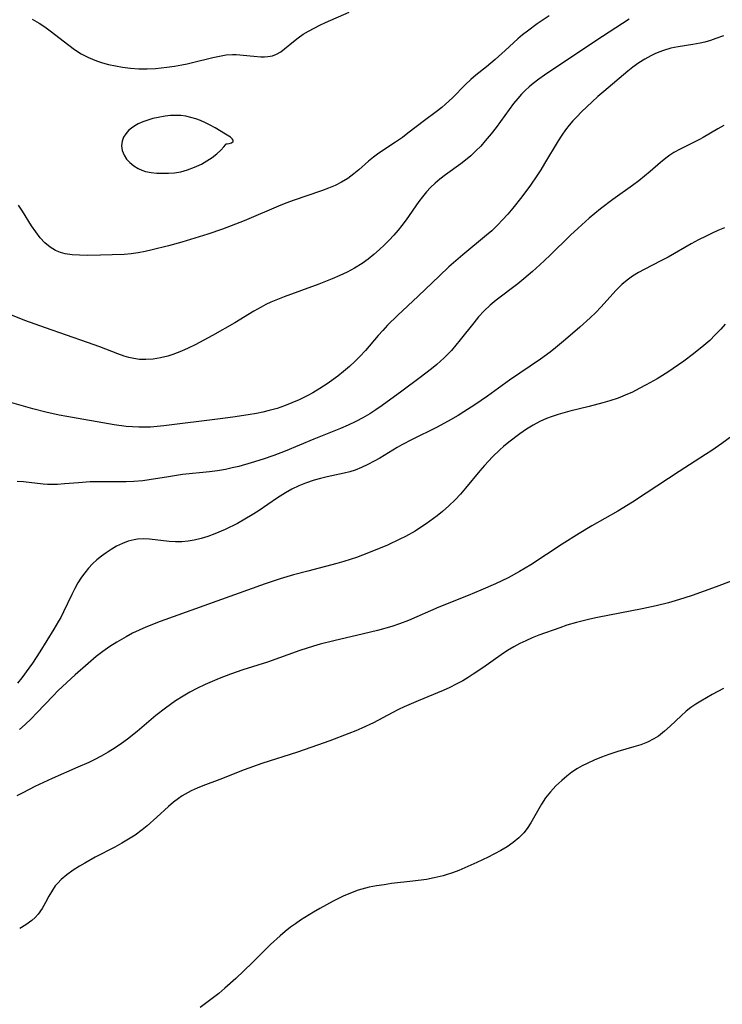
# Model space of a CAD drawing. Header units: inches. Extents: x 1073367 to 1082519, y 1569854 to 1574957.
# Tile 46 of 256: x 1074741 to 1074902, y 1572685 to 1572911. Entities that reach past the tile are written whole.
import ezdxf

# ---------------------------------------------------------------- set-up
doc = ezdxf.new("R2010")
doc.units = ezdxf.units.IN
doc.header["$MEASUREMENT"] = 0
doc.layers.add('CGG_CurvaNivelLidar_v1', color=7, linetype='Continuous', lineweight=30, true_color=0x008008)

msp = doc.modelspace()

# ---------------------------------------------------------------- linework, layer by layer
at = {"layer": 'CGG_CurvaNivelLidar_v1'}
for points in [[(1074862.6104, 1572911.8245, 65.5), (1074860.9735, 1572910.8032, 65.5), (1074859.847, 1572910.0388, 65.5), (1074857.6223, 1572908.381, 65.5), (1074856.5249, 1572907.4929, 65.5), (1074855.4545, 1572906.5769, 65.5), (1074852.5613, 1572903.935, 65.5), (1074850.2234, 1572901.8878, 65.5), (1074848.2085, 1572900.1884, 65.5), (1074845.7955, 1572898.2477, 65.5), (1074844.6298, 1572897.2446, 65.5), (1074843.4632, 1572896.1262, 65.5), (1074840.4192, 1572893.047, 65.5), (1074838.8246, 1572891.5889, 65.5), (1074837.9956, 1572890.8878, 65.5), (1074836.6824, 1572889.8518, 65.5), (1074833.9968, 1572887.8368, 65.5), (1074830.2453, 1572884.934, 65.5), (1074828.9787, 1572883.9985, 65.5), (1074827.3877, 1572882.904, 65.5), (1074823.5623, 1572880.3896, 65.5), (1074822.3556, 1572879.4982, 65.5), (1074821.2078, 1572878.5431, 65.5), (1074818.9901, 1572876.5632, 65.5), (1074817.8546, 1572875.6136, 65.5), (1074816.4327, 1572874.5807, 65.5), (1074815.0286, 1572873.7426, 65.5), (1074813.5464, 1572873.0049, 65.5), (1074812.0051, 1572872.3462, 65.5), (1074810.4204, 1572871.7502, 65.5), (1074803.9092, 1572869.5496, 65.5), (1074802.478, 1572869.0272, 65.5), (1074801.1105, 1572868.4789, 65.5), (1074792.6705, 1572864.9175, 65.5), (1074789.6798, 1572863.7001, 65.5), (1074787.7068, 1572862.9611, 65.5), (1074784.3771, 1572861.8254, 65.5), (1074778.4039, 1572859.9538, 65.5), (1074775.3452, 1572859.1132, 65.5), (1074771.568, 1572858.2041, 65.5), (1074769.9687, 1572857.8648, 65.5), (1074768.3662, 1572857.5728, 65.5), (1074766.7704, 1572857.346, 65.5), (1074765.1735, 1572857.1897, 65.5), (1074762.4633, 1572857.0638, 65.5), (1074759.782, 1572856.9893, 65.5), (1074756.6873, 1572856.9596, 65.5), (1074754.9592, 1572856.9974, 65.5), (1074753.2923, 1572857.1046, 65.5), (1074751.6927, 1572857.3389, 65.5), (1074750.5529, 1572857.6387, 65.5), (1074749.475, 1572858.0731, 65.5), (1074748.1926, 1572858.8551, 65.5), (1074747.0186, 1572859.8482, 65.5), (1074745.9395, 1572861.0066, 65.5), (1074744.9225, 1572862.3235, 65.5), (1074743.9712, 1572863.7343, 65.5), (1074741.857, 1572867.1173, 65.5), (1074740.9487, 1572868.4337, 65.5)], [(1074744.068, 1572911.1057, 65.5), (1074745.6899, 1572910.1882, 65.5), (1074746.971, 1572909.3495, 65.5), (1074748.2152, 1572908.4513, 65.5), (1074752.4655, 1572905.1258, 65.5), (1074753.7687, 1572904.1708, 65.5), (1074755.3581, 1572903.1685, 65.5), (1074757.0268, 1572902.3018, 65.5), (1074757.9181, 1572901.9119, 65.5), (1074758.8275, 1572901.5609, 65.5), (1074760.1789, 1572901.1146, 65.5), (1074761.5568, 1572900.734, 65.5), (1074763.1763, 1572900.365, 65.5), (1074764.8179, 1572900.0747, 65.5), (1074766.663, 1572899.8529, 65.5), (1074768.5231, 1572899.7371, 65.5), (1074770.4574, 1572899.7289, 65.5), (1074772.3936, 1572899.821, 65.5), (1074774.9731, 1572900.0773, 65.5), (1074776.6835, 1572900.3158, 65.5), (1074778.3784, 1572900.6076, 65.5), (1074779.6319, 1572900.8628, 65.5), (1074780.8715, 1572901.1444, 65.5), (1074785.5193, 1572902.3095, 65.5), (1074787.0037, 1572902.6425, 65.5), (1074788.5651, 1572902.905, 65.5), (1074789.9908, 1572902.9958, 65.5), (1074790.8339, 1572902.9738, 65.5), (1074794.9318, 1572902.597, 65.5), (1074796.5063, 1572902.4904, 65.5), (1074797.3246, 1572902.4782, 65.5), (1074798.1215, 1572902.5239, 65.5), (1074799.1556, 1572902.7127, 65.5), (1074800.1348, 1572903.0622, 65.5), (1074801.0778, 1572903.5954, 65.5), (1074801.9758, 1572904.2605, 65.5), (1074804.0047, 1572905.9909, 65.5), (1074805.1004, 1572906.8558, 65.5), (1074806.2425, 1572907.6229, 65.5), (1074807.461, 1572908.3401, 65.5), (1074810.0165, 1572909.6936, 65.5), (1074811.3326, 1572910.3341, 65.5), (1074816.7701, 1572912.711, 65.5)], [(1074880.9533, 1572911.1265, 66), (1074874.801, 1572907.1572, 66), (1074868.2864, 1572902.7527, 66), (1074861.5401, 1572898.2833, 66), (1074860.2361, 1572897.3546, 66), (1074858.9736, 1572896.3829, 66), (1074858.0593, 1572895.6117, 66), (1074857.1818, 1572894.8021, 66), (1074856.2868, 1572893.8902, 66), (1074855.4373, 1572892.935, 66), (1074854.4714, 1572891.7382, 66), (1074850.4423, 1572886.2821, 66), (1074849.3145, 1572884.8239, 66), (1074847.9761, 1572883.1951, 66), (1074846.9177, 1572882.0155, 66), (1074845.8136, 1572880.8862, 66), (1074844.6636, 1572879.8129, 66), (1074843.4655, 1572878.8034, 66), (1074842.3396, 1572877.9454, 66), (1074838.8232, 1572875.4045, 66), (1074837.5229, 1572874.3927, 66), (1074836.4567, 1572873.4836, 66), (1074835.4423, 1572872.5189, 66), (1074834.4884, 1572871.4903, 66), (1074833.5867, 1572870.4081, 66), (1074832.7252, 1572869.2848, 66), (1074829.8005, 1572865.1471, 66), (1074828.7988, 1572863.7864, 66), (1074827.973, 1572862.7394, 66), (1074826.9739, 1572861.569, 66), (1074825.929, 1572860.4383, 66), (1074824.8435, 1572859.346, 66), (1074823.7203, 1572858.293, 66), (1074822.4367, 1572857.1785, 66), (1074821.1089, 1572856.1213, 66), (1074819.7345, 1572855.1308, 66), (1074817.9785, 1572854.0286, 66), (1074816.3108, 1572853.1441, 66), (1074814.5915, 1572852.3438, 66), (1074812.8369, 1572851.6, 66), (1074809.7723, 1572850.3901, 66), (1074801.8921, 1572847.4984, 66), (1074800.3424, 1572846.8776, 66), (1074798.815, 1572846.2133, 66), (1074797.6798, 1572845.6746, 66), (1074796.5629, 1572845.102, 66), (1074794.9106, 1572844.1753, 66), (1074790.5628, 1572841.5044, 66), (1074785.4483, 1572838.6139, 66), (1074781.4527, 1572836.4636, 66), (1074779.8887, 1572835.6926, 66), (1074778.3074, 1572834.9892, 66), (1074776.351, 1572834.2551, 66), (1074775.2037, 1572833.8982, 66), (1074773.5161, 1572833.479, 66), (1074771.8258, 1572833.1943, 66), (1074770.1422, 1572833.067, 66), (1074768.7159, 1572833.1107, 66), (1074767.3696, 1572833.3074, 66), (1074766.2774, 1572833.5623, 66), (1074765.1875, 1572833.8822, 66), (1074763.7487, 1572834.3769, 66), (1074759.6029, 1572835.9722, 66), (1074756.8029, 1572837.0023, 66), (1074747.1636, 1572840.3315, 66), (1074742.4501, 1572842.0437, 66), (1074738.4171, 1572843.6379, 66)], [(1074902.5583, 1572907.2721, 66.5), (1074900.848, 1572906.6408, 66.5), (1074899.5581, 1572906.2232, 66.5), (1074898.2575, 1572905.8617, 66.5), (1074897.2226, 1572905.6212, 66.5), (1074895.5426, 1572905.3052, 66.5), (1074892.1856, 1572904.7555, 66.5), (1074890.5315, 1572904.4157, 66.5), (1074888.8281, 1572903.9356, 66.5), (1074887.7689, 1572903.5485, 66.5), (1074886.8447, 1572903.1547, 66.5), (1074885.9374, 1572902.7173, 66.5), (1074884.5167, 1572901.93, 66.5), (1074883.1378, 1572901.053, 66.5), (1074881.7987, 1572900.1004, 66.5), (1074880.607, 1572899.1735, 66.5), (1074875.1097, 1572894.5246, 66.5), (1074873.7602, 1572893.3487, 66.5), (1074872.4623, 1572892.1547, 66.5), (1074870.0476, 1572889.8602, 66.5), (1074868.9364, 1572888.751, 66.5), (1074868.0482, 1572887.7889, 66.5), (1074867.1976, 1572886.7898, 66.5), (1074866.3861, 1572885.7552, 66.5), (1074865.4954, 1572884.5125, 66.5), (1074864.6548, 1572883.2304, 66.5), (1074861.5608, 1572878.0096, 66.5), (1074860.6859, 1572876.5957, 66.5), (1074859.7858, 1572875.1964, 66.5), (1074858.3343, 1572873.0739, 66.5), (1074856.3406, 1572870.3762, 66.5), (1074854.2482, 1572867.7519, 66.5), (1074853.1144, 1572866.4226, 66.5), (1074851.946, 1572865.1259, 66.5), (1074850.7376, 1572863.8692, 66.5), (1074849.4412, 1572862.6228, 66.5), (1074848.2527, 1572861.5663, 66.5), (1074842.793, 1572857.0781, 66.5), (1074839.6475, 1572854.3355, 66.5), (1074837.4428, 1572852.285, 66.5), (1074832.5604, 1572847.5984, 66.5), (1074827.8328, 1572843.1693, 66.5), (1074825.5815, 1572840.9342, 66.5), (1074824.492, 1572839.7832, 66.5), (1074823.43, 1572838.6092, 66.5), (1074820.473, 1572835.1821, 66.5), (1074819.2334, 1572833.8257, 66.5), (1074818.0617, 1572832.6461, 66.5), (1074816.8019, 1572831.486, 66.5), (1074815.4943, 1572830.3762, 66.5), (1074814.1468, 1572829.3112, 66.5), (1074811.6969, 1572827.5434, 66.5), (1074810.0717, 1572826.4778, 66.5), (1074808.4086, 1572825.475, 66.5), (1074807.258, 1572824.8363, 66.5), (1074805.2968, 1572823.8562, 66.5), (1074803.6343, 1572823.1358, 66.5), (1074801.941, 1572822.4895, 66.5), (1074800.2233, 1572821.9097, 66.5), (1074798.4077, 1572821.3778, 66.5), (1074796.9554, 1572821.0226, 66.5), (1074795.4885, 1572820.7194, 66.5), (1074793.5886, 1572820.39, 66.5), (1074790.1098, 1572819.8751, 66.5), (1074787.1731, 1572819.4794, 66.5), (1074774.272, 1572817.87, 66.5), (1074771.2377, 1572817.6261, 66.5), (1074769.8762, 1572817.5752, 66.5), (1074768.5161, 1572817.5761, 66.5), (1074767.0851, 1572817.6427, 66.5), (1074765.6555, 1572817.7669, 66.5), (1074762.9262, 1572818.1205, 66.5), (1074752.0235, 1572820.0227, 66.5), (1074750.2653, 1572820.3491, 66.5), (1074747.1993, 1572821.0036, 66.5), (1074744.2683, 1572821.769, 66.5), (1074739.4212, 1572823.1795, 66.5)], [(1074902.6353, 1572886.7291, 67), (1074901.2401, 1572885.9395, 67), (1074897.8947, 1572883.9624, 67), (1074897.0911, 1572883.5274, 67), (1074892.6581, 1572881.314, 67), (1074891.2212, 1572880.5127, 67), (1074890.2522, 1572879.8979, 67), (1074889.3181, 1572879.2323, 67), (1074888.1068, 1572878.2522, 67), (1074885.7468, 1572876.1664, 67), (1074884.4682, 1572875.0843, 67), (1074883.1469, 1572874.0322, 67), (1074881.7007, 1572872.9485, 67), (1074877.1924, 1572869.7363, 67), (1074874.3871, 1572867.5977, 67), (1074871.7749, 1572865.4664, 67), (1074869.241, 1572863.2359, 67), (1074867.4928, 1572861.5788, 67), (1074862.7934, 1572856.971, 67), (1074860.4822, 1572854.7945, 67), (1074858.7891, 1572853.2678, 67), (1074856.8072, 1572851.5832, 67), (1074855.4106, 1572850.4598, 67), (1074850.4796, 1572846.6668, 67), (1074849.1227, 1572845.5373, 67), (1074847.7391, 1572844.2435, 67), (1074846.4346, 1572842.8604, 67), (1074845.3062, 1572841.5218, 67), (1074842.2149, 1572837.586, 67), (1074841.2196, 1572836.3783, 67), (1074840.1911, 1572835.1994, 67), (1074839.1181, 1572834.062, 67), (1074838.5047, 1572833.4579, 67), (1074836.8896, 1572831.9911, 67), (1074835.6603, 1572830.9616, 67), (1074833.0693, 1572828.9488, 67), (1074828.8294, 1572825.8721, 67), (1074824.3108, 1572822.5413, 67), (1074822.9079, 1572821.5793, 67), (1074821.4768, 1572820.6616, 67), (1074819.8983, 1572819.7354, 67), (1074818.2806, 1572818.8785, 67), (1074816.5272, 1572818.0478, 67), (1074814.7426, 1572817.2754, 67), (1074808.6644, 1572814.8413, 67), (1074802.0537, 1572812.1092, 67), (1074799.4895, 1572811.1168, 67), (1074797.0679, 1572810.2661, 67), (1074794.305, 1572809.4019, 67), (1074791.4617, 1572808.6171, 67), (1074789.9269, 1572808.244, 67), (1074788.383, 1572807.9222, 67), (1074786.5558, 1572807.623, 67), (1074784.7168, 1572807.3883, 67), (1074778.5641, 1572806.7183, 67), (1074775.3774, 1572806.2468, 67), (1074770.9358, 1572805.5049, 67), (1074769.4524, 1572805.3072, 67), (1074767.4353, 1572805.1343, 67), (1074765.6525, 1572805.0709, 67), (1074760.2793, 1572805.0833, 67), (1074757.3546, 1572805.0287, 67), (1074754.6983, 1572804.8528, 67), (1074751.4747, 1572804.5758, 67), (1074749.8806, 1572804.4815, 67), (1074748.7253, 1572804.4564, 67), (1074747.6195, 1572804.484, 67), (1074746.6075, 1572804.5564, 67), (1074742.0991, 1572805.0583, 67), (1074740.6545, 1572805.1526, 67)], [(1074902.7803, 1572863.294, 67.5), (1074901.2889, 1572862.6712, 67.5), (1074899.8166, 1572862.0041, 67.5), (1074898.5881, 1572861.404, 67.5), (1074896.8658, 1572860.5063, 67.5), (1074895.1627, 1572859.5726, 67.5), (1074889.8546, 1572856.5781, 67.5), (1074888.1936, 1572855.6889, 67.5), (1074884.3908, 1572853.7523, 67.5), (1074883.0651, 1572853.0226, 67.5), (1074881.7381, 1572852.2064, 67.5), (1074880.4768, 1572851.3063, 67.5), (1074879.2599, 1572850.2713, 67.5), (1074877.9869, 1572849.0054, 67.5), (1074874.4351, 1572845.0914, 67.5), (1074873.2865, 1572843.8985, 67.5), (1074871.9916, 1572842.6298, 67.5), (1074869.6227, 1572840.4854, 67.5), (1074866.3792, 1572837.7009, 67.5), (1074864.0724, 1572835.7833, 67.5), (1074862.8591, 1572834.819, 67.5), (1074860.6397, 1572833.1685, 67.5), (1074853.5467, 1572828.3525, 67.5), (1074848.4631, 1572824.736, 67.5), (1074845.5676, 1572822.7367, 67.5), (1074843.0457, 1572821.0884, 67.5), (1074841.7689, 1572820.2916, 67.5), (1074839.4743, 1572818.9348, 67.5), (1074836.8072, 1572817.5016, 67.5), (1074831.2255, 1572814.7605, 67.5), (1074828.8667, 1572813.5325, 67.5), (1074827.744, 1572812.9005, 67.5), (1074823.7925, 1572810.5271, 67.5), (1074822.4694, 1572809.7672, 67.5), (1074821.0471, 1572809.019, 67.5), (1074819.5969, 1572808.3433, 67.5), (1074818.1155, 1572807.7566, 67.5), (1074816.8889, 1572807.3561, 67.5), (1074815.6444, 1572807.0175, 67.5), (1074811.7181, 1572806.176, 67.5), (1074810.2241, 1572805.8308, 67.5), (1074808.7439, 1572805.427, 67.5), (1074806.7811, 1572804.7639, 67.5), (1074805.1897, 1572804.1165, 67.5), (1074803.6379, 1572803.3819, 67.5), (1074802.1353, 1572802.5543, 67.5), (1074800.3333, 1572801.4033, 67.5), (1074795.8734, 1572798.3716, 67.5), (1074794.5516, 1572797.5157, 67.5), (1074792.8637, 1572796.5035, 67.5), (1074791.14, 1572795.5529, 67.5), (1074788.3678, 1572794.1762, 67.5), (1074785.9639, 1572793.145, 67.5), (1074784.394, 1572792.5683, 67.5), (1074782.8106, 1572792.0766, 67.5), (1074781.2147, 1572791.6893, 67.5), (1074779.8235, 1572791.4559, 67.5), (1074778.4279, 1572791.329, 67.5), (1074776.951, 1572791.3169, 67.5), (1074775.482, 1572791.4086, 67.5), (1074770.9765, 1572791.9376, 67.5), (1074769.5063, 1572791.9984, 67.5), (1074768.2043, 1572791.9138, 67.5), (1074767.4798, 1572791.795, 67.5), (1074766.1118, 1572791.4344, 67.5), (1074764.7707, 1572790.9259, 67.5), (1074763.4571, 1572790.2961, 67.5), (1074762.1736, 1572789.5649, 67.5), (1074761.0494, 1572788.8319, 67.5), (1074759.9597, 1572788.0322, 67.5), (1074758.9125, 1572787.1665, 67.5), (1074757.922, 1572786.2383, 67.5), (1074756.9902, 1572785.2439, 67.5), (1074756.1713, 1572784.2459, 67.5), (1074755.4102, 1572783.1955, 67.5), (1074754.5984, 1572781.9228, 67.5), (1074753.8501, 1572780.6021, 67.5), (1074753.155, 1572779.2454, 67.5), (1074751.2649, 1572775.242, 67.5), (1074750.6401, 1572774.0042, 67.5), (1074750.1508, 1572773.1, 67.5), (1074749.085, 1572771.2828, 67.5), (1074745.8583, 1572766.1438, 67.5), (1074744.1454, 1572763.5366, 67.5), (1074743.3623, 1572762.3992, 67.5), (1074741.7292, 1572760.1751, 67.5), (1074740.7189, 1572758.9091, 67.5)], [(1074902.9615, 1572841.1986, 68), (1074901.9333, 1572840.0413, 68), (1074900.6988, 1572838.7381, 68), (1074899.412, 1572837.4804, 68), (1074898.0708, 1572836.278, 68), (1074895.711, 1572834.3786, 68), (1074893.46, 1572832.702, 68), (1074891.0365, 1572831.0271, 68), (1074889.806, 1572830.2298, 68), (1074887.336, 1572828.7034, 68), (1074884.8498, 1572827.2669, 68), (1074883.2783, 1572826.4336, 68), (1074881.683, 1572825.6519, 68), (1074880.0632, 1572824.9282, 68), (1074878.4165, 1572824.2728, 68), (1074876.4806, 1572823.6131, 68), (1074874.9185, 1572823.1491, 68), (1074871.7618, 1572822.3251, 68), (1074867.3116, 1572821.2353, 68), (1074864.7021, 1572820.4976, 68), (1074863.3349, 1572820.0522, 68), (1074861.9948, 1572819.5507, 68), (1074860.4538, 1572818.865, 68), (1074858.9678, 1572818.0755, 68), (1074857.4138, 1572817.1019, 68), (1074855.9023, 1572816.0485, 68), (1074853.3747, 1572814.1482, 68), (1074852.1482, 1572813.1392, 68), (1074851.2757, 1572812.3703, 68), (1074849.6491, 1572810.8159, 68), (1074847.7961, 1572808.8362, 68), (1074846.7301, 1572807.6045, 68), (1074843.4276, 1572803.6212, 68), (1074842.2559, 1572802.254, 68), (1074841.0413, 1572800.9318, 68), (1074839.6358, 1572799.5562, 68), (1074838.1568, 1572798.2613, 68), (1074836.9146, 1572797.2727, 68), (1074834.4013, 1572795.4456, 68), (1074833.1411, 1572794.5979, 68), (1074831.8563, 1572793.7869, 68), (1074829.6478, 1572792.5321, 68), (1074828.4113, 1572791.9027, 68), (1074825.5354, 1572790.5843, 68), (1074821.1821, 1572788.8025, 68), (1074818.4368, 1572787.7603, 68), (1074816.9887, 1572787.2622, 68), (1074815.5275, 1572786.8031, 68), (1074813.9433, 1572786.3542, 68), (1074807.25, 1572784.6282, 68), (1074804.0319, 1572783.7483, 68), (1074800.963, 1572782.8359, 68), (1074797.5361, 1572781.7126, 68), (1074773.4441, 1572773.0253, 68), (1074770.1527, 1572771.7378, 68), (1074768.6515, 1572771.0866, 68), (1074767.1271, 1572770.3598, 68), (1074765.631, 1572769.5792, 68), (1074763.5202, 1572768.3583, 68), (1074761.8896, 1572767.3055, 68), (1074760.3042, 1572766.1858, 68), (1074758.7656, 1572765.0027, 68), (1074756.9045, 1572763.4507, 68), (1074753.9718, 1572760.8467, 68), (1074750.0872, 1572757.2105, 68), (1074748.9001, 1572756.0275, 68), (1074745.1549, 1572752.0953, 68), (1074743.8537, 1572750.7641, 68), (1074742.5205, 1572749.4674, 68), (1074741.2124, 1572748.2801, 68)], [(1074904.4781, 1572815.5667, 68.5), (1074902.1762, 1572813.8362, 68.5), (1074899.9, 1572812.2537, 68.5), (1074898.4541, 1572811.301, 68.5), (1074892.3926, 1572807.4616, 68.5), (1074884.816, 1572802.4518, 68.5), (1074881.6773, 1572800.4103, 68.5), (1074878.3373, 1572798.3736, 68.5), (1074872.3645, 1572794.9789, 68.5), (1074869.4787, 1572793.2613, 68.5), (1074865.6117, 1572790.8133, 68.5), (1074858.4026, 1572786.0647, 68.5), (1074855.7829, 1572784.4846, 68.5), (1074853.1778, 1572783.0906, 68.5), (1074850.3056, 1572781.7048, 68.5), (1074846.9809, 1572780.2265, 68.5), (1074844.0366, 1572779.006, 68.5), (1074837.3391, 1572776.3088, 68.5), (1074830.331, 1572773.2913, 68.5), (1074828.2991, 1572772.5198, 68.5), (1074826.5732, 1572771.9477, 68.5), (1074823.287, 1572770.998, 68.5), (1074820.0674, 1572770.2072, 68.5), (1074813.2204, 1572768.6352, 68.5), (1074810.1407, 1572767.8367, 68.5), (1074808.613, 1572767.3968, 68.5), (1074805.4683, 1572766.3785, 68.5), (1074798.0597, 1572763.7277, 68.5), (1074792.4074, 1572761.9445, 68.5), (1074789.5686, 1572761.0059, 68.5), (1074786.9833, 1572760.0249, 68.5), (1074785.3724, 1572759.3423, 68.5), (1074783.7802, 1572758.6186, 68.5), (1074781.8553, 1572757.6792, 68.5), (1074780.267, 1572756.8448, 68.5), (1074778.7078, 1572755.9619, 68.5), (1074776.9663, 1572754.8784, 68.5), (1074775.781, 1572754.0671, 68.5), (1074774.6212, 1572753.2179, 68.5), (1074772.4501, 1572751.5046, 68.5), (1074768.1999, 1572747.8805, 68.5), (1074765.9729, 1572746.1052, 68.5), (1074764.5658, 1572745.0659, 68.5), (1074763.123, 1572744.0798, 68.5), (1074761.553, 1572743.1093, 68.5), (1074759.9419, 1572742.204, 68.5), (1074758.3061, 1572741.3604, 68.5), (1074757.0642, 1572740.7656, 68.5), (1074754.5448, 1572739.6395, 68.5), (1074748.6664, 1572737.1048, 68.5), (1074744.6871, 1572735.2144, 68.5), (1074741.9486, 1572733.8136, 68.5), (1074740.6007, 1572733.0752, 68.5)], [(1074904.3057, 1572782.3159, 69), (1074900.9134, 1572781.0399, 69), (1074895.3567, 1572779.0303, 69), (1074893.7069, 1572778.4673, 69), (1074891.5263, 1572777.7818, 69), (1074889.9797, 1572777.3361, 69), (1074887.1204, 1572776.6107, 69), (1074883.9386, 1572775.9284, 69), (1074873.715, 1572773.9738, 69), (1074871.8996, 1572773.5914, 69), (1074868.8488, 1572772.8442, 69), (1074866.668, 1572772.1888, 69), (1074865.0284, 1572771.6366, 69), (1074860.223, 1572769.8897, 69), (1074858.6811, 1572769.2823, 69), (1074857.2587, 1572768.6595, 69), (1074855.8625, 1572767.9799, 69), (1074854.4961, 1572767.241, 69), (1074853.0535, 1572766.3735, 69), (1074851.6409, 1572765.4522, 69), (1074847.3834, 1572762.4717, 69), (1074845.2233, 1572761.006, 69), (1074844.0125, 1572760.2317, 69), (1074842.7806, 1572759.4931, 69), (1074841.3179, 1572758.6898, 69), (1074839.8251, 1572757.9426, 69), (1074838.3068, 1572757.247, 69), (1074832.5515, 1572754.8944, 69), (1074829.3549, 1572753.5141, 69), (1074828.0455, 1572752.8865, 69), (1074826.6072, 1572752.1457, 69), (1074822.3177, 1572749.8635, 69), (1074819.6668, 1572748.6035, 69), (1074818.3165, 1572748.0239, 69), (1074816.7171, 1572747.3864, 69), (1074812.3095, 1572745.7234, 69), (1074809.4971, 1572744.6984, 69), (1074804.8853, 1572743.1289, 69), (1074796.711, 1572740.4862, 69), (1074792.659, 1572739.0733, 69), (1074787.1487, 1572736.8699, 69), (1074783.2303, 1572735.389, 69), (1074781.8795, 1572734.8468, 69), (1074780.5611, 1572734.2526, 69), (1074779.1664, 1572733.5096, 69), (1074778.5105, 1572733.1063, 69), (1074777.6174, 1572732.4978, 69), (1074776.4794, 1572731.618, 69), (1074775.3798, 1572730.6758, 69), (1074772.695, 1572728.2088, 69), (1074770.4493, 1572726.2238, 69), (1074769.2846, 1572725.2771, 69), (1074767.6929, 1572724.1094, 69), (1074766.1895, 1572723.1398, 69), (1074764.6403, 1572722.2331, 69), (1074763.0606, 1572721.3702, 69), (1074758.5525, 1572719.0287, 69), (1074756.1439, 1572717.708, 69), (1074754.9778, 1572717.0173, 69), (1074753.4783, 1572716.0518, 69), (1074752.0651, 1572715.0254, 69), (1074750.7664, 1572713.9222, 69), (1074749.9434, 1572713.092, 69), (1074749.3987, 1572712.4515, 69), (1074748.7191, 1572711.5032, 69), (1074747.894, 1572710.0932, 69), (1074747.143, 1572708.659, 69), (1074746.3656, 1572707.2621, 69), (1074745.4596, 1572705.9662, 69), (1074744.7638, 1572705.2113, 69), (1074743.984, 1572704.5194, 69), (1074742.6638, 1572703.5645, 69), (1074741.2295, 1572702.6831, 69)], [(1074902.602, 1572757.6864, 69.5), (1074899.9619, 1572756.3072, 69.5), (1074898.6725, 1572755.5863, 69.5), (1074897.3762, 1572754.8221, 69.5), (1074896.2239, 1572754.0983, 69.5), (1074895.1116, 1572753.3382, 69.5), (1074894.0508, 1572752.528, 69.5), (1074892.8333, 1572751.4623, 69.5), (1074890.367, 1572749.0993, 69.5), (1074889.0395, 1572747.9026, 69.5), (1074887.6461, 1572746.8151, 69.5), (1074886.5818, 1572746.1357, 69.5), (1074885.1385, 1572745.419, 69.5), (1074883.6143, 1572744.8297, 69.5), (1074882.0331, 1572744.3204, 69.5), (1074878.3546, 1572743.2419, 69.5), (1074876.2631, 1572742.5601, 69.5), (1074874.5753, 1572741.9476, 69.5), (1074872.9134, 1572741.2773, 69.5), (1074871.2907, 1572740.5393, 69.5), (1074870.1739, 1572739.9667, 69.5), (1074869.0933, 1572739.3416, 69.5), (1074867.8348, 1572738.4988, 69.5), (1074866.6339, 1572737.5814, 69.5), (1074865.4834, 1572736.6081, 69.5), (1074864.1487, 1572735.363, 69.5), (1074862.9099, 1572734.0465, 69.5), (1074861.8014, 1572732.6413, 69.5), (1074860.8648, 1572731.1811, 69.5), (1074858.4334, 1572726.9398, 69.5), (1074857.5401, 1572725.5977, 69.5), (1074856.7854, 1572724.6413, 69.5), (1074855.6371, 1572723.4684, 69.5), (1074854.3573, 1572722.4105, 69.5), (1074852.9747, 1572721.448, 69.5), (1074851.5113, 1572720.5681, 69.5), (1074850.0834, 1572719.8075, 69.5), (1074848.6191, 1572719.0826, 69.5), (1074846.0279, 1572717.851, 69.5), (1074843.312, 1572716.6217, 69.5), (1074841.8949, 1572716.0233, 69.5), (1074840.4633, 1572715.4691, 69.5), (1074839.0121, 1572714.9772, 69.5), (1074838.2723, 1572714.7597, 69.5), (1074836.2332, 1572714.2776, 69.5), (1074834.4625, 1572713.9616, 69.5), (1074831.3587, 1572713.5419, 69.5), (1074826.4837, 1572712.9767, 69.5), (1074824.7535, 1572712.7464, 69.5), (1074823.0366, 1572712.4747, 69.5), (1074821.3396, 1572712.1414, 69.5), (1074819.6704, 1572711.7216, 69.5), (1074818.8026, 1572711.4555, 69.5), (1074817.08, 1572710.8211, 69.5), (1074815.3924, 1572710.0844, 69.5), (1074813.0752, 1572708.9416, 69.5), (1074810.0565, 1572707.3124, 69.5), (1074808.5711, 1572706.4501, 69.5), (1074805.6008, 1572704.5879, 69.5), (1074804.4465, 1572703.8083, 69.5), (1074803.3185, 1572702.9929, 69.5), (1074802.1122, 1572702.0429, 69.5), (1074800.9386, 1572701.0478, 69.5), (1074798.7082, 1572699.0013, 69.5), (1074794.5324, 1572694.8633, 69.5), (1074790.7678, 1572691.2572, 69.5), (1074788.2866, 1572689.0449, 69.5), (1074786.8469, 1572687.8415, 69.5), (1074785.3785, 1572686.6733, 69.5), (1074782.5997, 1572684.6074, 69.5)]]:
    msp.add_polyline3d(points, dxfattribs=at)
msp.add_polyline3d([(1074788.5, 1572882.5057, 65.5), (1074788.7581, 1572882.5012, 65.5), (1074789.2759, 1572882.5948, 65.5), (1074789.8128, 1572882.7935, 65.5), (1074790.1654, 1572883.0821, 65.5), (1074790.1885, 1572883.3647, 65.5), (1074789.9657, 1572883.692, 65.5), (1074789.5216, 1572884.0629, 65.5), (1074788.423, 1572884.7645, 65.5), (1074786.0236, 1572886.1815, 65.5), (1074784.9319, 1572886.7752, 65.5), (1074783.8261, 1572887.3305, 65.5), (1074782.6891, 1572887.8373, 65.5), (1074781.5886, 1572888.245, 65.5), (1074780.4624, 1572888.5783, 65.5), (1074779.316, 1572888.8292, 65.5), (1074778.1535, 1572888.9846, 65.5), (1074776.9637, 1572889.0336, 65.5), (1074775.7671, 1572888.9887, 65.5), (1074774.5703, 1572888.8667, 65.5), (1074772.9562, 1572888.5945, 65.5), (1074771.762, 1572888.3113, 65.5), (1074770.5963, 1572887.9636, 65.5), (1074769.4714, 1572887.5522, 65.5), (1074768.4036, 1572887.0725, 65.5), (1074767.5984, 1572886.63, 65.5), (1074766.8573, 1572886.1336, 65.5), (1074766.1968, 1572885.5777, 65.5), (1074765.5443, 1572884.84, 65.5), (1074765.0464, 1572884.0292, 65.5), (1074764.727, 1572883.1627, 65.5), (1074764.6091, 1572882.0841, 65.5), (1074764.754, 1572880.9959, 65.5), (1074765.1456, 1572879.9474, 65.5), (1074765.7281, 1572879.0432, 65.5), (1074766.4819, 1572878.2239, 65.5), (1074767.371, 1572877.4997, 65.5), (1074768.3718, 1572876.8893, 65.5), (1074769.2085, 1572876.5116, 65.5), (1074770.0923, 1572876.2206, 65.5), (1074771.3516, 1572875.9647, 65.5), (1074772.6594, 1572875.8359, 65.5), (1074773.9978, 1572875.7985, 65.5), (1074775.3525, 1572875.8251, 65.5), (1074776.6954, 1572875.902, 65.5), (1074778.1414, 1572876.1217, 65.5), (1074779.6945, 1572876.5488, 65.5), (1074781.2957, 1572877.1521, 65.5), (1074782.8741, 1572877.8873, 65.5), (1074784.1608, 1572878.5966, 65.5), (1074785.3318, 1572879.3632, 65.5), (1074786.4491, 1572880.2497, 65.5), (1074787.3498, 1572881.0959, 65.5), (1074788.0103, 1572881.8131, 65.5), (1074788.4046, 1572882.3124, 65.5)], close=True, dxfattribs=at)

doc.saveas('drawing.dxf')
